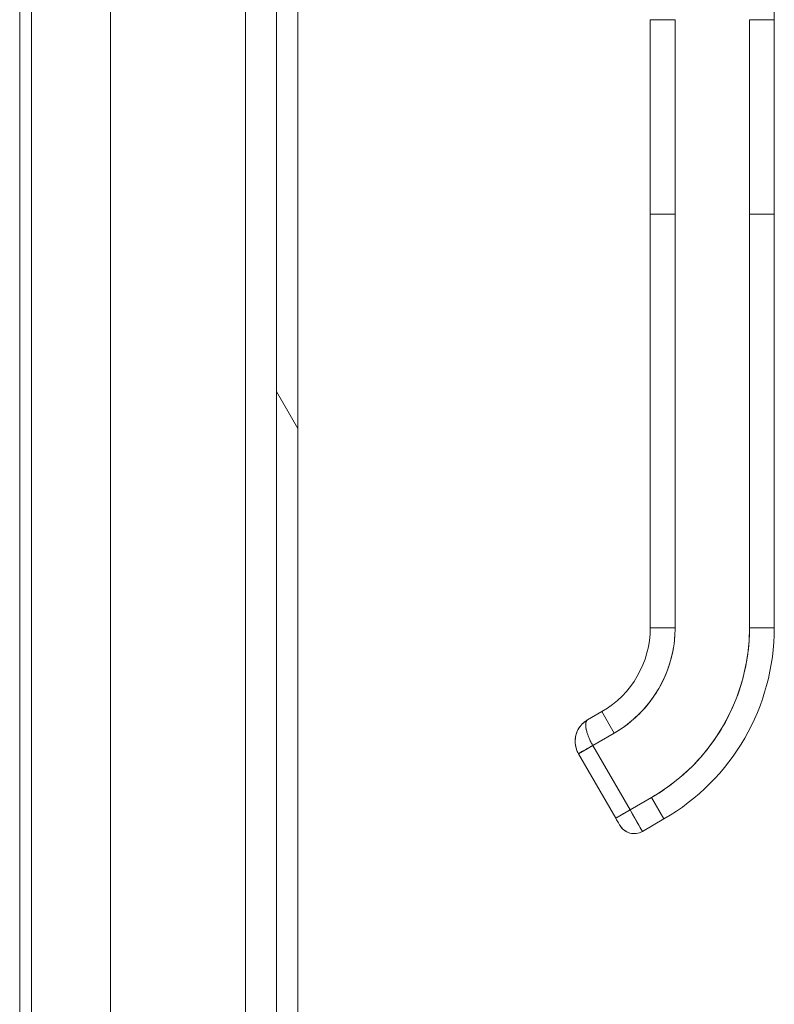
# Model space of a CAD drawing. Header units: inches. Extents: x 15 to 357, y 5 to 227.
# Tile 14 of 107: x 97.8 to 101.4, y 133.57 to 138.26. Entities that reach past the tile are written whole.
import ezdxf

# ---------------------------------------------------------------- set-up
doc = ezdxf.new("R2010")
doc.units = ezdxf.units.IN
doc.header["$LTSCALE"] = 22
doc.header["$MEASUREMENT"] = 0
doc.layers.add('Hatch (ANSI)', color=7, linetype='Continuous', lineweight=5)
doc.layers.add('Visible (ANSI)', color=7, linetype='Continuous', lineweight=5)

msp = doc.modelspace()

# ---------------------------------------------------------------- hatches: boundary and pattern name
at = {"layer": 'Hatch (ANSI)'}
h = msp.add_hatch(dxfattribs=at)
h.set_pattern_fill('ANSI31', color=256, scale=22, angle=75, style=0)
edge = h.paths.add_edge_path()
edge.add_line((98.2538, 166.2615), (98.8861, 166.2615))
edge.add_ellipse((98.8861, 166.1209), major_axis=(0, 0.1406), ratio=1, start_angle=354.3077, end_angle=360, ccw=False)
edge.add_ellipse((98.8861, 166.1209), major_axis=(0.0139, 0.1399), ratio=1, start_angle=275.6923, end_angle=360, ccw=False)
edge.add_line((99.0268, 166.1209), (99.0268, 165.4912))
edge.add_line((99.0268, 165.4912), (99.0268, 115.8514))
edge.add_line((99.0268, 115.8514), (99.0268, 115.2311))
edge.add_ellipse((98.8861, 115.2311), major_axis=(0.1406, 0), ratio=1, start_angle=270, end_angle=360, ccw=False)
edge.add_line((98.8861, 115.0905), (98.8689, 115.0905))
edge.add_line((98.8689, 115.0905), (98.2538, 115.0905))
edge.add_line((98.2538, 115.0905), (98.2538, 114.9885))
edge.add_line((98.2538, 114.9885), (98.8861, 114.9885))
edge.add_ellipse((98.8861, 115.2311), major_axis=(0, -0.2426), ratio=1, start_angle=0, end_angle=90)
edge.add_line((99.1288, 115.2311), (99.1288, 166.1209))
edge.add_ellipse((98.8861, 166.1209), major_axis=(0.2426, 0), ratio=1, start_angle=0, end_angle=90)
edge.add_line((98.8861, 166.3635), (98.2538, 166.3635))
edge.add_line((98.2538, 166.3635), (98.2538, 166.2615))
h = msp.add_hatch(dxfattribs=at)
h.set_pattern_fill('ANSI31', color=256, scale=22, angle=-15, style=0)
edge = h.paths.add_edge_path()
edge.add_ellipse((99.0597, 165.8193), major_axis=(-0.1796, 0.4375), ratio=1, start_angle=0, end_angle=111.109)
edge.add_ellipse((99.0597, 165.8193), major_axis=(-0.3435, -0.3251), ratio=1, start_angle=0, end_angle=12.3933)
edge.add_ellipse((99.0597, 165.8193), major_axis=(-0.2657, -0.3912), ratio=1, start_angle=0, end_angle=11.8613)
edge.add_ellipse((98.9126, 165.4912), major_axis=(-0.0326, -0.1094), ratio=1, start_angle=0, end_angle=106.5734)
edge.add_line((99.0268, 165.4912), (99.0268, 166.1209))
edge.add_line((99.0268, 166.1209), (99.0268, 166.1474))
edge.add_ellipse((98.9126, 166.1474), major_axis=(0.1141, 0), ratio=1, start_angle=0, end_angle=96.3195)
edge.add_ellipse((98.9126, 166.1474), major_axis=(-0.0126, 0.1134), ratio=1, start_angle=0, end_angle=10.2538)
edge = h.paths.add_edge_path()
edge.add_ellipse((99.0597, 115.5233), major_axis=(-0.1796, 0.4375), ratio=1, start_angle=0, end_angle=11.1028)
edge.add_ellipse((99.0597, 115.5233), major_axis=(-0.2605, 0.3947), ratio=1, start_angle=0, end_angle=12.3816)
edge.add_ellipse((99.0597, 115.5233), major_axis=(-0.3391, 0.3297), ratio=1, start_angle=0, end_angle=110.4124)
edge.add_ellipse((99.0597, 115.5233), major_axis=(-0.1907, -0.4328), ratio=1, start_angle=0, end_angle=1.4669)
edge.add_ellipse((98.9126, 115.1952), major_axis=(-0.0326, -0.1094), ratio=1, start_angle=0, end_angle=106.5734)
edge.add_line((99.0268, 115.1952), (99.0268, 115.2311))
edge.add_line((99.0268, 115.2311), (99.0268, 115.8514))
edge.add_ellipse((98.9126, 115.8514), major_axis=(0.1141, 0), ratio=1, start_angle=0, end_angle=106.5734)

# ---------------------------------------------------------------- linework, layer by layer
at = {"layer": 'Visible (ANSI)'}
for p, q in [((99.0268, 166.1209), (99.0268, 115.2311)), ((99.1288, 115.2311), (99.1288, 166.1209)), ((97.86, 139.9592), (97.86, 119.8425)), ((97.8045, 119.8425), (97.8045, 139.3467)), ((98.237, 119.8425), (98.237, 139.2193)), ((98.8801, 139.1096), (98.8801, 119.8425)), ((100.8068, 137.3296), (100.8068, 138.2556)), ((100.9249, 138.2556), (100.9249, 137.3296)), ((101.2792, 137.3296), (101.2792, 138.2556)), ((101.3974, 138.2556), (101.2792, 138.2556)), ((101.3974, 138.2556), (101.3974, 137.3296)), ((100.8068, 137.3296), (100.9249, 137.3296)), ((100.8068, 135.3611), (100.8068, 137.3296)), ((100.9249, 137.3296), (100.8068, 137.3296)), ((100.8068, 137.3296), (100.8068, 136.8768)), ((100.9249, 135.3611), (100.9249, 137.3296)), ((100.9249, 137.3296), (100.9249, 135.3611)), ((101.2792, 137.3296), (101.3974, 137.3296)), ((101.3973, 137.3296), (101.2792, 137.3296)), ((101.2792, 135.3611), (101.2792, 137.3296)), ((101.2792, 137.3296), (101.2792, 135.3611)), ((101.3973, 137.3296), (101.3973, 135.3611)), ((101.3973, 135.3611), (101.3973, 137.3296)), ((100.8068, 136.8768), (100.8068, 136.7784)), ((100.8068, 136.7784), (100.8068, 136.1681)), ((100.8068, 136.1681), (100.8068, 136.0697)), ((100.8068, 136.0697), (100.8068, 135.4595)), ((100.8068, 135.4595), (100.8068, 135.3611)), ((100.8068, 135.3611), (100.9249, 135.3611)), ((100.9249, 135.3611), (100.8068, 135.3611)), ((101.2792, 135.3611), (101.3973, 135.3611)), ((101.3973, 135.3611), (101.2792, 135.3611)), ((100.5083, 134.9227), (100.5765, 134.9621)), ((100.5765, 134.9621), (100.5083, 134.9227)), ((100.6355, 134.8598), (100.5765, 134.9621)), ((100.5765, 134.9621), (100.6355, 134.8598)), ((100.5332, 134.8008), (100.6355, 134.8598)), ((100.6355, 134.8598), (100.5332, 134.8008)), ((100.5332, 134.8008), (100.465, 134.7614)), ((100.6422, 134.4545), (100.465, 134.7614)), ((100.5332, 134.8008), (100.7104, 134.4939)), ((100.7104, 134.4939), (100.5332, 134.8008)), ((100.8127, 134.553), (100.7104, 134.4939)), ((100.7104, 134.4939), (100.8127, 134.553)), ((100.8127, 134.553), (100.8717, 134.4507)), ((100.8717, 134.4507), (100.8127, 134.553)), ((100.6422, 134.4545), (100.7104, 134.4939)), ((100.7104, 134.4939), (100.7695, 134.3916)), ((100.7695, 134.3916), (100.8717, 134.4507)), ((100.8717, 134.4507), (100.7695, 134.3916))]:
    msp.add_line(p, q, dxfattribs=at)
for centre, radius, start, end in [((100.3461, 135.3611), 0.4607, 300, 0), ((100.3461, 135.3611), 0.5788, 300, 0), ((100.3461, 135.3611), 0.9331, 300, 0), ((100.3461, 135.3611), 1.0512, 300, 0), ((100.3461, 135.3611), 1.0512, 300, 0), ((100.7301, 134.4598), 0.0787, 210, 300), ((100.7301, 134.4598), 0.0787, 209.9974, 300.0016)]:
    msp.add_arc(centre, radius, start, end, dxfattribs=at)
for centre, major_axis, ratio, start_param, end_param in [((100.5332, 134.8008), (-0.0682, -0.0394), 0.00001, 6.279313, 7.852019), ((100.7104, 134.4939), (0.0591, -0.1023), 0.000028, 0.000212, 1.570585)]:
    msp.add_ellipse(centre, major_axis=major_axis, ratio=ratio, start_param=start_param, end_param=end_param, dxfattribs=at)
for points, knots in [([(101.3735, 139.2768), (101.3735, 139.2768), (101.3735, 139.2768), (101.3735, 139.2766), (101.3735, 139.2765), (101.3735, 139.2761), (101.3735, 139.2759), (101.3735, 139.2751), (101.3735, 139.2746), (101.3735, 139.2727), (101.3735, 139.2715), (101.3738, 139.2564), (101.374, 139.2426), (101.3767, 139.0789), (101.3793, 138.9288), (101.3854, 138.7297), (101.387, 138.6801), (101.3892, 138.614), (101.3898, 138.5975), (101.3931, 138.4986), (101.3957, 138.417), (101.397, 138.3203), (101.3971, 138.305), (101.3973, 138.2838), (101.3973, 138.2781), (101.3973, 138.2679), (101.3973, 138.2636), (101.3973, 138.2587), (101.3973, 138.2582), (101.3973, 138.2574), (101.3973, 138.2572), (101.3973, 138.2568), (101.3973, 138.2567), (101.3973, 138.2564), (101.3973, 138.2563), (101.3973, 138.2561), (101.3973, 138.2561), (101.3973, 138.2561), (101.3973, 138.2561), (101.3973, 138.256), (101.3973, 138.256), (101.3973, 138.2559), (101.3973, 138.2559), (101.3973, 138.2558), (101.3973, 138.2558), (101.3973, 138.2548), (101.3973, 138.2557), (101.3973, 138.2556), (101.3973, 138.2556), (101.3973, 138.2556), (101.3973, 138.2556), (101.3973, 138.2556), (101.3973, 138.2556), (101.3973, 138.2556), (101.3973, 138.2556), (101.3973, 138.2556), (101.3973, 138.2556), (101.3973, 138.2556), (101.3973, 138.2556), (101.3973, 138.2556), (101.3973, 138.2556), (101.3973, 138.2556), (101.3973, 138.2556), (101.3973, 138.2557), (101.3973, 138.2557), (101.3973, 138.2556)], [0, 0, 0, 0, 0.000124, 0.000124, 0.001115, 0.001115, 0.003099, 0.003099, 0.007065, 0.007065, 0.016898, 0.016898, 0.121788, 0.121788, 1.265077, 1.265077, 1.645897, 1.645897, 1.772816, 1.772816, 2.40808, 2.40808, 2.527083, 2.527083, 2.571703, 2.571703, 2.605168, 2.605168, 2.609134, 2.609134, 2.611117, 2.611117, 2.612109, 2.612109, 2.613104, 2.613104, 2.613166, 2.613166, 2.613417, 2.613417, 2.613669, 2.613669, 2.614178, 2.614178, 2.616187, 2.616187, 2.743289, 2.743289, 2.745187, 2.745187, 2.746179, 2.746179, 2.746675, 2.746675, 2.746799, 2.746799, 2.746923, 2.746923, 2.747047, 2.747047, 2.747109, 2.747109, 2.747181, 2.747181, 2.747254, 2.747254, 2.747254, 2.747254]), ([(100.9249, 138.2556), (100.9204, 138.2556), (100.9162, 138.2556), (100.9122, 138.2556), (100.9081, 138.2556), (100.9043, 138.2556), (100.9006, 138.2556), (100.8969, 138.2556), (100.8934, 138.2556), (100.89, 138.2556), (100.8866, 138.2556), (100.8834, 138.2556), (100.8802, 138.2556), (100.8771, 138.2556), (100.8741, 138.2556), (100.8712, 138.2556), (100.8683, 138.2556), (100.8655, 138.2556), (100.8628, 138.2556), (100.86, 138.2556), (100.8574, 138.2556), (100.8548, 138.2556), (100.8522, 138.2556), (100.8497, 138.2556), (100.8472, 138.2556), (100.8448, 138.2556), (100.8424, 138.2556), (100.84, 138.2556), (100.8376, 138.2556), (100.8354, 138.2556), (100.8331, 138.2556), (100.832, 138.2556), (100.8309, 138.2556), (100.8298, 138.2556), (100.8287, 138.2556), (100.8277, 138.2556), (100.8266, 138.2556), (100.8256, 138.2556), (100.8246, 138.2556), (100.8236, 138.2556), (100.8226, 138.2556), (100.8216, 138.2556), (100.8206, 138.2556), (100.8197, 138.2556), (100.8188, 138.2556), (100.8179, 138.2556), (100.817, 138.2556), (100.8161, 138.2556), (100.8153, 138.2556), (100.8145, 138.2556), (100.8137, 138.2556), (100.813, 138.2556), (100.8123, 138.2556), (100.8116, 138.2556), (100.811, 138.2556), (100.8103, 138.2556), (100.8098, 138.2556), (100.8092, 138.2556), (100.8087, 138.2556), (100.8083, 138.2556), (100.8079, 138.2556), (100.8072, 138.2556), (100.8068, 138.2556), (100.8068, 138.2556)], [0, 0, 0, 0, 0.0625, 0.0625, 0.0625, 0.125, 0.125, 0.125, 0.1875, 0.1875, 0.1875, 0.25, 0.25, 0.25, 0.3125, 0.3125, 0.3125, 0.375, 0.375, 0.375, 0.4375, 0.4375, 0.4375, 0.5, 0.5, 0.5, 0.5625, 0.5625, 0.5625, 0.625, 0.625, 0.625, 0.65625, 0.65625, 0.65625, 0.6875, 0.6875, 0.6875, 0.71875, 0.71875, 0.71875, 0.75, 0.75, 0.75, 0.78125, 0.78125, 0.78125, 0.8125, 0.8125, 0.8125, 0.84375, 0.84375, 0.84375, 0.875, 0.875, 0.875, 0.90625, 0.90625, 0.90625, 0.9375, 0.9375, 0.9375, 1, 1, 1, 1]), ([(100.6355, 134.8598), (100.6647, 134.8767), (100.6921, 134.8958), (100.7178, 134.9174), (100.7435, 134.939), (100.7676, 134.963), (100.7894, 134.9889), (100.8111, 135.0148), (100.8305, 135.0425), (100.8474, 135.0717), (100.8642, 135.1009), (100.8786, 135.1316), (100.8901, 135.1634), (100.9016, 135.1951), (100.9104, 135.228), (100.9162, 135.2611), (100.922, 135.2941), (100.9249, 135.3274), (100.9249, 135.3611)], [0, 0, 0, 0, 0.166667, 0.166667, 0.166667, 0.333333, 0.333333, 0.333333, 0.5, 0.5, 0.5, 0.666667, 0.666667, 0.666667, 0.833333, 0.833333, 0.833333, 1, 1, 1, 1]), ([(101.2792, 135.3611), (101.2792, 135.3065), (101.2745, 135.2528), (101.2651, 135.1995), (101.2558, 135.1462), (101.2416, 135.0933), (101.223, 135.0421), (101.2044, 134.9909), (101.1814, 134.9415), (101.1542, 134.8945), (101.127, 134.8474), (101.0958, 134.8027), (101.0608, 134.7611), (101.0257, 134.7194), (100.987, 134.6807), (100.9455, 134.6459), (100.904, 134.6111), (100.8599, 134.5802), (100.8127, 134.553)], [0, 0, 0, 0, 0.166667, 0.166667, 0.166667, 0.333333, 0.333333, 0.333333, 0.5, 0.5, 0.5, 0.666667, 0.666667, 0.666667, 0.833333, 0.833333, 0.833333, 1, 1, 1, 1]), ([(100.5081, 134.9226), (100.4989, 134.9173), (100.4905, 134.9108), (100.4831, 134.9033), (100.4757, 134.8957), (100.4693, 134.8872), (100.4642, 134.8781), (100.4591, 134.8689), (100.4553, 134.8592), (100.4528, 134.8492), (100.4503, 134.8392), (100.4491, 134.8289), (100.4492, 134.8188), (100.4494, 134.8086), (100.4508, 134.7986), (100.4535, 134.789), (100.4562, 134.7793), (100.4601, 134.77), (100.465, 134.7614)], [0.0010349, 0.0010349, 0.0010349, 0.0010349, 0.1666667, 0.1666667, 0.1666667, 0.3333333, 0.3333333, 0.3333333, 0.5, 0.5, 0.5, 0.6666667, 0.6666667, 0.6666667, 0.8333333, 0.8333333, 0.8333333, 1, 1, 1, 1]), ([(100.465, 134.7614), (100.463, 134.765), (100.4611, 134.7687), (100.4594, 134.7726), (100.4571, 134.7778), (100.4551, 134.7832), (100.4536, 134.7887), (100.4527, 134.7918), (100.452, 134.7949), (100.4514, 134.798), (100.4501, 134.8048), (100.4493, 134.8116), (100.4492, 134.8186), (100.4492, 134.8196), (100.4492, 134.8206), (100.4492, 134.8216), (100.4493, 134.8284), (100.4499, 134.8353), (100.4512, 134.8422), (100.4517, 134.8444), (100.4521, 134.8467), (100.4527, 134.849), (100.4536, 134.8527), (100.4547, 134.8564), (100.456, 134.86), (100.4579, 134.8651), (100.46, 134.8701), (100.4625, 134.8749), (100.4631, 134.876), (100.4636, 134.877), (100.4642, 134.878), (100.4659, 134.8811), (100.4678, 134.8842), (100.4698, 134.8871), (100.4722, 134.8906), (100.4748, 134.894), (100.4776, 134.8973), (100.4794, 134.8993), (100.4812, 134.9013), (100.4831, 134.9032), (100.4839, 134.904), (100.4847, 134.9048), (100.4855, 134.9056), (100.488, 134.908), (100.4906, 134.9103), (100.4933, 134.9125), (100.4958, 134.9145), (100.4983, 134.9163), (100.5009, 134.9181), (100.5033, 134.9197), (100.5058, 134.9213), (100.5083, 134.9227)], [0, 0, 0, 0, 0.0715294, 0.0715294, 0.0715294, 0.1666667, 0.1666667, 0.1666667, 0.2191087, 0.2191087, 0.2191087, 0.3333333, 0.3333333, 0.3333333, 0.3497655, 0.3497655, 0.3497655, 0.4625066, 0.4625066, 0.4625066, 0.5, 0.5, 0.5, 0.5617957, 0.5617957, 0.5617957, 0.6483456, 0.6483456, 0.6483456, 0.6666667, 0.6666667, 0.6666667, 0.7237363, 0.7237363, 0.7237363, 0.7909989, 0.7909989, 0.7909989, 0.8333333, 0.8333333, 0.8333333, 0.8512295, 0.8512295, 0.8512295, 0.9053658, 0.9053658, 0.9053658, 0.9545679, 0.9545679, 0.9545679, 0.9999865, 0.9999865, 0.9999865, 0.9999865]), ([(100.5332, 134.8008), (100.5283, 134.8093), (100.5237, 134.818), (100.5196, 134.8269), (100.5155, 134.8357), (100.5118, 134.8446), (100.5088, 134.8531), (100.5058, 134.8615), (100.5034, 134.8696), (100.5018, 134.8773), (100.5001, 134.8849), (100.4993, 134.8921), (100.4992, 134.8982), (100.4991, 134.9044), (100.4997, 134.9096), (100.5012, 134.9137), (100.5027, 134.9178), (100.505, 134.9209), (100.5083, 134.9227)], [0, 0, 0, 0, 0.1666667, 0.1666667, 0.1666667, 0.3333333, 0.3333333, 0.3333333, 0.5, 0.5, 0.5, 0.6666667, 0.6666667, 0.6666667, 0.8333333, 0.8333333, 0.8333333, 1, 1, 1, 1]), ([(100.5083, 134.9227), (100.5074, 134.9222), (100.5065, 134.9216), (100.5058, 134.9209), (100.505, 134.9202), (100.5043, 134.9194), (100.5036, 134.9185), (100.5029, 134.9174), (100.5023, 134.9163), (100.5018, 134.9151), (100.5015, 134.9144), (100.5012, 134.9138), (100.501, 134.9131), (100.5008, 134.9123), (100.5005, 134.9114), (100.5003, 134.9105), (100.4999, 134.9086), (100.4996, 134.9065), (100.4994, 134.9043), (100.4992, 134.9019), (100.4991, 134.8993), (100.4992, 134.8965), (100.4992, 134.8963), (100.4992, 134.8962), (100.4993, 134.896), (100.4994, 134.8927), (100.4997, 134.8892), (100.5003, 134.8854), (100.5008, 134.8818), (100.5016, 134.8779), (100.5025, 134.8739), (100.5026, 134.8734), (100.5028, 134.8728), (100.5029, 134.8722), (100.5043, 134.8668), (100.506, 134.8612), (100.5079, 134.8555), (100.5088, 134.8532), (100.5096, 134.8508), (100.5105, 134.8484), (100.5122, 134.8439), (100.514, 134.8394), (100.5159, 134.835), (100.5176, 134.831), (100.5195, 134.8271), (100.5213, 134.8232), (100.5232, 134.8194), (100.5251, 134.8156), (100.5271, 134.812), (100.5291, 134.8081), (100.5312, 134.8044), (100.5332, 134.8008)], [0, 0, 0, 0, 0.042575, 0.042575, 0.042575, 0.089021, 0.089021, 0.089021, 0.140441, 0.140441, 0.140441, 0.166667, 0.166667, 0.166667, 0.198054, 0.198054, 0.198054, 0.263294, 0.263294, 0.263294, 0.333333, 0.333333, 0.333333, 0.337089, 0.337089, 0.337089, 0.419118, 0.419118, 0.419118, 0.5, 0.5, 0.5, 0.511556, 0.511556, 0.511556, 0.620733, 0.620733, 0.620733, 0.666667, 0.666667, 0.666667, 0.753268, 0.753268, 0.753268, 0.833333, 0.833333, 0.833333, 0.914298, 0.914298, 0.914298, 1, 1, 1, 1]), ([(100.6422, 134.4545), (100.6422, 134.4545), (100.6433, 134.4552), (100.6455, 134.4565), (100.6478, 134.4577), (100.651, 134.4596), (100.6552, 134.4621), (100.6594, 134.4645), (100.6646, 134.4674), (100.6703, 134.4708), (100.6761, 134.4741), (100.6825, 134.4778), (100.6893, 134.4817), (100.6961, 134.4857), (100.7033, 134.4898), (100.7104, 134.4939)], [0.0000279, 0.0000279, 0.0000279, 0.0000279, 0.2, 0.2, 0.2, 0.4, 0.4, 0.4, 0.6, 0.6, 0.6, 0.8, 0.8, 0.8, 1, 1, 1, 1]), ([(100.6614, 134.4214), (100.6609, 134.4222), (100.66, 134.4237), (100.6578, 134.4275), (100.6564, 134.4299), (100.6532, 134.4355), (100.6514, 134.4387), (100.6475, 134.4454), (100.6454, 134.449), (100.6429, 134.4533), (100.6426, 134.4539), (100.6422, 134.4545)], [0, 0, 0, 0, 0.0321661, 0.0321661, 0.0639474, 0.0639474, 0.0958233, 0.0958233, 0.1277043, 0.1277043, 0.1332424, 0.1332424, 0.1332424, 0.1332424])]:
    msp.add_open_spline(points, degree=3, knots=knots, dxfattribs=at)
msp.add_open_spline([(100.6619, 134.4204), (100.6619, 134.4204), (100.6617, 134.4208), (100.6614, 134.4214)], degree=3, dxfattribs=at)

doc.saveas('drawing.dxf')
